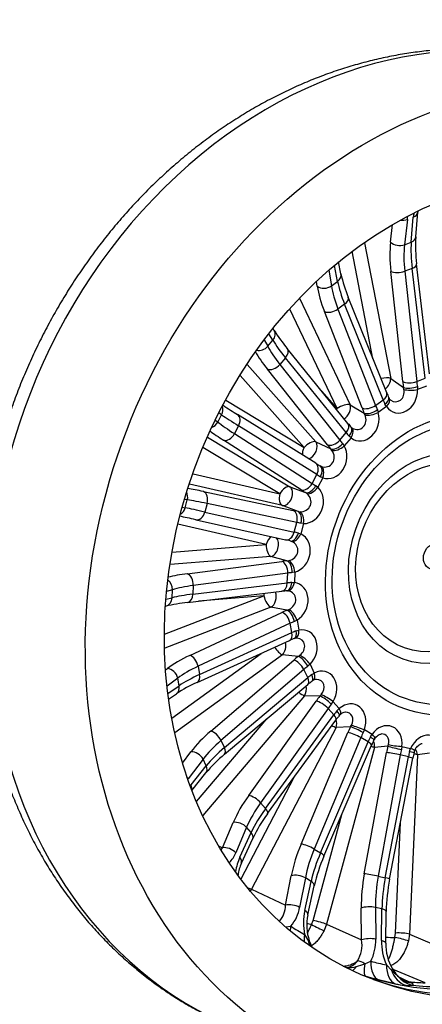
# Model space of a CAD drawing. Header units: millimetres. Extents: x 0 to 2285, y 0 to 1615.
# Tile 7 of 18: x 1395 to 1592, y 259 to 740. Entities that reach past the tile are written whole.
import ezdxf

# ---------------------------------------------------------------- set-up
doc = ezdxf.new("R2010")
doc.units = ezdxf.units.MM
doc.header["$LTSCALE"] = 7.692308
doc.layers.add('CAP500C', color=7, linetype='Continuous')
doc.layers.add('Default', color=7, linetype='Continuous')

# ---------------------------------------------------------------- blocks, each defined once
blk = doc.blocks.new('SE1')
at = {"layer": 'CAP500C', "color": 7, "linetype": 'Continuous'}
for p, q in [((1588.68, 633.86), (1589.66, 646.01)), ((1576.35, 631.36), (1577.32, 639.99)), ((1584.55, 642.4), (1583.16, 630.09)), ((1586.46, 631.37), (1587.43, 643.51)), ((1563.69, 631.08), (1576.41, 564.79)), ((1583.16, 630.09), (1586.46, 631.37)), ((1567.74, 574.4), (1557.67, 626.9)), ((1552.13, 615.79), (1550.97, 621.65)), ((1595.41, 567.03), (1589.06, 620.67)), ((1546.24, 617.65), (1547.45, 609.99)), ((1550.45, 612.17), (1548.9, 619.93)), ((1582.3, 563.23), (1576.45, 617.07)), ((1586.84, 618.48), (1583.25, 617.1)), ((1583.25, 617.1), (1589.1, 563.26)), ((1593.18, 564.84), (1586.84, 618.48)), ((1540.54, 609.86), (1540.18, 612.16)), ((1547.45, 609.99), (1550.45, 612.17)), ((1531.87, 603.91), (1556.64, 551.84)), ((1574.46, 557.67), (1555.67, 604.42)), ((1550.31, 550.02), (1527.2, 598.61)), ((1562.42, 550.33), (1544.08, 597.4)), ((1553.92, 601.03), (1550.65, 598.65)), ((1550.65, 598.65), (1568.99, 551.58)), ((1572.71, 554.29), (1553.92, 601.03)), ((1519.53, 588.22), (1518.97, 589.16)), ((1514.66, 583.62), (1516.36, 580.44)), ((1516.36, 580.44), (1518.86, 583.38)), ((1518.86, 583.38), (1516.94, 586.59)), ((1555.54, 542.81), (1525.89, 579.35)), ((1525.03, 574.8), (1522.3, 571.6)), ((1554.67, 538.26), (1525.03, 574.8)), ((1506.37, 571.61), (1539.84, 533.79)), ((1545.5, 532.27), (1516.23, 569.26)), ((1522.3, 571.6), (1551.57, 534.61)), ((1534.14, 531), (1502.95, 566.25)), ((1576.41, 564.79), (1582.69, 560.37)), ((1589.1, 563.26), (1593.18, 564.84)), ((1542.85, 558.46), (1550.31, 550.02)), ((1582.89, 559.41), (1582.69, 560.37)), ((1589.43, 560.8), (1589.55, 559.31)), ((1593.93, 560.99), (1589.55, 559.31)), ((1495.86, 554.07), (1534.14, 531)), ((1568.99, 551.58), (1572.71, 554.29)), ((1556.64, 551.84), (1563.46, 547.82)), ((1569.89, 549.43), (1570.35, 548.07)), ((1574.33, 550.97), (1570.35, 548.07)), ((1574.33, 550.97), (1573.62, 552.15)), ((1490.73, 544.47), (1492.02, 543.46)), ((1492.02, 543.46), (1493.85, 546.96)), ((1493.85, 546.96), (1492.45, 547.93)), ((1539.82, 523.34), (1501.65, 547.09)), ((1563.88, 546.95), (1563.46, 547.82)), ((1502.13, 541.59), (1500.13, 537.78)), ((1540.3, 517.84), (1502.13, 541.59)), ((1487, 536.05), (1527.15, 511.85)), ((1532.7, 510.3), (1494.8, 534.58)), ((1500.13, 537.78), (1538.03, 513.5)), ((1551.57, 534.61), (1554.67, 538.26)), ((1557.05, 535.7), (1553.73, 531.79)), ((1557.05, 535.7), (1556.08, 536.58)), ((1522.3, 508.36), (1484.75, 530.99)), ((1539.84, 533.79), (1547.12, 530.3)), ((1547.72, 529.59), (1547.12, 530.3)), ((1552.96, 532.91), (1553.73, 531.79)), ((1542.05, 521.99), (1541.9, 522.08)), ((1542.06, 522), (1542.48, 521.8)), ((1479.9, 518.16), (1522.3, 508.36)), ((1538.03, 513.5), (1540.3, 517.84)), ((1543.26, 516.22), (1540.83, 511.57)), ((1543.26, 516.22), (1542.09, 516.74)), ((1523.54, 502.62), (1478.1, 513.12)), ((1527.15, 511.85), (1534.77, 509)), ((1539.81, 512.38), (1540.83, 511.57)), ((1477.12, 505.39), (1475.68, 505.59)), ((1476.09, 501.57), (1477.12, 505.39)), ((1484.99, 509.52), (1528.78, 500.29)), ((1535.52, 508.49), (1534.77, 509)), ((1474.62, 501.86), (1476.09, 501.57)), ((1486.78, 503.66), (1485.65, 499.49)), ((1530.57, 494.43), (1486.78, 503.66)), ((1531.16, 499.77), (1523.54, 502.62)), ((1481.37, 495.69), (1525, 485.89)), ((1485.65, 499.49), (1529.28, 489.69)), ((1531.16, 499.77), (1532.06, 499.63)), ((1515.6, 483.63), (1472.51, 493.59)), ((1529.28, 489.69), (1530.57, 494.43)), ((1533.9, 493.86), (1532.53, 488.79)), ((1533.9, 493.86), (1532.61, 493.99)), ((1531.32, 489.23), (1532.53, 488.79)), ((1469.78, 479.91), (1515.6, 483.63)), ((1527.43, 485.32), (1527.26, 485.38)), ((1528.12, 485.09), (1527.43, 485.32)), ((1517.93, 477.82), (1468.68, 473.81)), ((1525.74, 475.67), (1517.93, 477.82)), ((1477.12, 469.34), (1523.23, 475.38)), ((1525.74, 475.67), (1526.66, 475.78)), ((1526.14, 469.63), (1480.03, 463.58)), ((1525.93, 464.81), (1526.14, 469.63)), ((1529.61, 470.15), (1528.29, 469.88)), ((1529.61, 470.15), (1529.38, 464.99)), ((1479.85, 459.35), (1525.93, 464.81)), ((1480.03, 463.58), (1479.85, 459.35)), ((1528.08, 465.04), (1529.38, 464.99)), ((1465.95, 439.8), (1514.5, 458.51)), ((1466.67, 456.88), (1469.64, 457.62)), ((1469.82, 461.51), (1467, 460.65)), ((1469.64, 457.62), (1469.82, 461.51)), ((1477.22, 455.28), (1523.3, 460.74)), ((1514.5, 458.51), (1482.52, 455.91)), ((1517.93, 452.95), (1466.15, 432.99)), ((1466.41, 453.42), (1466.61, 453.47)), ((1525.78, 451.52), (1517.93, 452.95)), ((1478.34, 429.42), (1523.32, 450.44)), ((1525.78, 451.52), (1526.66, 451.86)), ((1527.32, 445.12), (1482.34, 424.1)), ((1528.2, 440.55), (1527.32, 445.12)), ((1530.68, 446.7), (1529.43, 446.04)), ((1530.68, 446.7), (1531.61, 441.81)), ((1483.11, 420.09), (1528.2, 440.55)), ((1530.31, 441.46), (1531.61, 441.81)), ((1481.97, 416.26), (1527.06, 436.71)), ((1469.63, 398.78), (1513.14, 430.4)), ((1523.55, 429.72), (1471.07, 391.59)), ((1531.26, 428.95), (1523.55, 429.72)), ((1531.26, 428.95), (1532.06, 429.51)), ((1482.34, 424.1), (1483.11, 420.09)), ((1488.56, 392.49), (1529.04, 427.15)), ((1537.03, 425.11), (1535.93, 424.11)), ((1537.03, 425.11), (1539.07, 420.83)), ((1466.49, 422.34), (1467.43, 423.05)), ((1534.03, 422.57), (1493.55, 387.91)), ((1495.22, 384.39), (1535.94, 418.57)), ((1535.94, 418.57), (1534.03, 422.57)), ((1537.84, 420.09), (1539.07, 420.83)), ((1472.43, 418.3), (1467.21, 414.36)), ((1467.62, 410.8), (1473.14, 414.61)), ((1473.14, 414.61), (1472.43, 418.3)), ((1495.29, 381.12), (1536, 415.29)), ((1467.99, 408.03), (1471.78, 410.65)), ((1534.39, 409.69), (1484.68, 351.23)), ((1541.82, 409.52), (1534.39, 409.69)), ((1541.82, 409.52), (1542.48, 410.25)), ((1507.09, 361.06), (1540, 407.12)), ((1548.24, 406.85), (1547.37, 405.58)), ((1548.24, 406.85), (1551.24, 403.46)), ((1545.81, 403.52), (1512.9, 357.46)), ((1515.36, 354.68), (1548.62, 400.35)), ((1548.62, 400.35), (1545.81, 403.52)), ((1550.18, 402.4), (1551.24, 403.46)), ((1481.61, 358.1), (1515.86, 398.38)), ((1516.34, 352.16), (1549.6, 397.83)), ((1556.73, 394.54), (1549.71, 394.25)), ((1556.73, 394.54), (1557.22, 395.39)), ((1549.71, 394.25), (1508.38, 315.19)), ((1532.65, 337.27), (1555.45, 391.7)), ((1563.55, 393.17), (1562.96, 391.71)), ((1563.55, 393.17), (1567.3, 390.9)), ((1566.48, 389.58), (1567.3, 390.9)), ((1493.55, 387.91), (1495.22, 384.39)), ((1561.86, 389.27), (1539.07, 334.84)), ((1542.15, 332.98), (1565.37, 387.15)), ((1543.8, 331.33), (1567.03, 385.5)), ((1565.37, 387.15), (1561.86, 389.27)), ((1574.99, 385.04), (1568.49, 384.43)), ((1574.99, 385.04), (1575.27, 385.95)), ((1581.9, 384.99), (1581.64, 383.44)), ((1581.9, 384.99), (1586.15, 384)), ((1474.76, 376.84), (1478.91, 382.39)), ((1568.49, 384.43), (1545.1, 298.1)), ((1563.52, 322.75), (1574.34, 381.94)), ((1581.08, 380.79), (1570.27, 321.59)), ((1585.06, 379.87), (1581.08, 380.79)), ((1589.43, 380.92), (1585.57, 293.2)), ((1585.63, 382.52), (1586.15, 384)), ((1595.34, 381.66), (1589.43, 380.92)), ((1484.78, 378.71), (1477.59, 369.09)), ((1478.93, 366.26), (1486.32, 375.48)), ((1486.32, 375.48), (1484.78, 378.71)), ((1573.76, 320.78), (1585.06, 379.87)), ((1575.87, 320.1), (1587.17, 379.19)), ((1479.33, 363.45), (1486.19, 372)), ((1503.35, 320.32), (1529.29, 369.93)), ((1512.9, 357.46), (1515.36, 354.68)), ((1538.51, 299.95), (1552.52, 351.67)), ((1494.22, 335.45), (1499.53, 347.85)), ((1578.79, 293.77), (1581.16, 347.74)), ((1506.04, 345.44), (1500.73, 333.05)), ((1502.71, 330.81), (1508.3, 342.88)), ((1508.3, 342.88), (1506.04, 345.44)), ((1503.49, 327.94), (1509.08, 340.01)), ((1492.62, 336.23), (1494.22, 335.45)), ((1539.07, 334.84), (1542.15, 332.98)), ((1525.09, 307.37), (1527.89, 321.78)), ((1534.74, 320.75), (1531.95, 306.34)), ((1534.42, 304.85), (1537.57, 319.04)), ((1537.57, 319.04), (1534.74, 320.75)), ((1570.27, 321.59), (1573.76, 320.78)), ((1508.38, 315.19), (1507.85, 314.41)), ((1508.38, 315.19), (1525.09, 307.37)), ((1535.92, 302.68), (1539.07, 316.88)), ((1562.22, 290.43), (1562.05, 305.97)), ((1568.94, 306.33), (1569.11, 290.79)), ((1572.15, 305.59), (1568.94, 306.33)), ((1571.91, 290.15), (1572.15, 305.59)), ((1573.97, 288.8), (1574.21, 304.25)), ((1537.75, 297.96), (1538.51, 299.95)), ((1525.25, 296.89), (1527.65, 297.14)), ((1545.1, 298.1), (1543.89, 295.01)), ((1545.1, 298.1), (1562.22, 290.43)), ((1578.48, 291.68), (1578.79, 293.77)), ((1534.36, 293.09), (1536.22, 289.89)), ((1585.57, 293.2), (1585.07, 289.95)), ((1585.57, 293.2), (1603.07, 285.78)), ((1563.77, 278.72), (1566.68, 280)), ((1574.29, 278.24), (1576.84, 275.7)), ((1578.63, 269.01), (1570.51, 270.89)), ((1583.42, 270.35), (1582.59, 270.77)), ((1585.36, 270.03), (1586.61, 269.44))]:
    blk.add_line(p, q, dxfattribs=at)
for centre, radius, start, end in [((1611.4, 640.97), 24.1, 169.0498, 173.9518), ((1609.79, 643.63), 20.24, 172.0044, 173.1518), ((1573.22, 644.3), 11.49, 350.4923, 358.0929), ((1656.33, 629.2), 67.81, 176.0568, 187.2266), ((1616.23, 629.51), 65.55, 192.0769, 202.5034), ((1587.05, 629.99), 79.4, 211.7392, 219.6212), ((1642.77, 585.41), 73.72, 202.1055, 204.0594), ((1577.18, 555.89), 1.77, 196.9526, 221.1365), ((1589.28, 692.6), 169.82, 236.089, 237.5651), ((1644.04, 776.27), 269.81, 237.2805, 238.1488), ((1634.12, 606.89), 101.4, 219.1972, 220.5613), ((1558.04, 541.54), 1.09, 211.6106, 235.8172), ((1557.88, 541.16), 0.694, 229.1904, 251.791), ((1700.53, 782.14), 304.64, 238.1619, 238.6144), ((1536.73, 345.24), 116.28, 95.4491, 96.6328), ((1525.83, 459.45), 1.55, 76.0198, 95.1702), ((1486.85, 366.81), 88.99, 96.2125, 103.1459), ((1529.9, 436.44), 1.37, 90.5769, 113.7306), ((1530.28, 436.02), 1.88, 79.5026, 102.3509), ((1558.52, 366.77), 76.69, 112.3599, 114.2156), ((1508.67, 355.62), 66.26, 113.7603, 123.8303), ((1579.37, 363.22), 67.76, 127.5743, 129.7912), ((1539.44, 415.1), 2.3, 109.7818, 132.3934), ((1540.01, 414.88), 2.78, 87.1723, 119.5181), ((1603.55, 358.22), 66.93, 141.3504, 143.717), ((1553.68, 398.08), 3.09, 125.4202, 145.6434), ((1554.49, 397.92), 3.76, 93.7483, 134.1208), ((1630.13, 358.16), 68.77, 154.1849, 156.578), ((1571.51, 386.5), 3.66, 139.1508, 158.1568), ((1537.45, 329.92), 66.32, 129.4708, 140.6182), ((1657.39, 365.5), 71.53, 166.628, 168.97), ((1591.55, 381.13), 3.87, 151.7739, 170.4596), ((1497.27, 352.4), 22.99, 142.9265, 144.2765), ((1575.03, 308.82), 72.95, 143.5584, 154.6924), ((1487.15, 338.18), 14.52, 316.1854, 339.3083), ((1527.37, 319.92), 26.96, 156.1606, 171.7608), ((1524.34, 318.9), 22.7, 156.6105, 171.5683), ((1619.1, 298.68), 82.07, 156.5569, 167.1917), ((1666.64, 302.55), 92.44, 169.0571, 178.9495), ((1513.08, 307.49), 12.01, 318.8859, 359.4532), ((1513.57, 309.32), 18.62, 319.1475, 350.8016), ((1562.84, 298.83), 29.04, 168.0291, 191.3864), ((1559.47, 297.7), 24.06, 168.0844, 198.532), ((1672.02, 364.34), 154.87, 208.7337, 209.8906), ((1556.12, 296.27), 20.44, 197.7339, 206.7697), ((1547.35, 288.05), 15.06, 328.5843, 9.1008), ((1547.05, 290.08), 22.07, 332.8051, 1.8454), ((1601.17, 289.79), 29.26, 179.2981, 203.2493), ((1597.67, 288.42), 23.69, 179.0925, 210.7082), ((1554.18, 284.24), 7.26, 273.3011, 326.1429), ((1555.69, 290.78), 13.9, 266.2954, 286.9703), ((1550.92, 313.36), 36.95, 283.8103, 290.3434), ((1636.23, 334.14), 83.32, 224.5344, 227.3493), ((1590.84, 283.94), 15.54, 209.3803, 237.9468), ((1599.3, 378.82), 111.71, 251.581, 255.0613), ((1588.01, 280.78), 11.43, 223.9023, 262.956), ((1588.99, 282.95), 13.72, 246.1871, 260.0319), ((1587.68, 312.66), 44.59, 258.2805, 265.0934), ((1584.98, 277.44), 9.27, 263.1501, 282.221)]:
    blk.add_arc(centre, radius, start, end, dxfattribs=at)
for centre, major_axis, ratio, start_param, end_param in [((1592.23, 479.78), (84.99, 235.11), 0.827748, 0, 3.141593), ((1628.35, 466.72), (69.5, 192.25), 0.827748, 3.165575, 6.259203), ((1635.26, 464.22), (-69.56, -192.41), 0.827748, 0.014006, 3.127587), ((1584.67, 646.41), (-4.98, 0.4), 0.665097, 2.210117, 3.14929), ((1581.79, 645.3), (4.97, -0.56), 0.651094, 4.641755, 5.373095), ((1608.15, 600.03), (-20.54, 51.02), 0.484542, 0.731353, 1.044267), ((1580.4, 632.99), (4.97, -0.56), 0.651094, 3.833643, 5.373095), ((1612.64, 601.83), (-17.26, 46.93), 0.423841, 0.745088, 1.058003), ((1583.7, 634.26), (-4.98, 0.4), 0.665097, 2.210117, 3.141593), ((1612.21, 601.67), (-18.75, 46.36), 0.487414, 0.730553, 1.043467), ((1584.1, 620.08), (-4.97, -0.59), 0.443994, 2.101503, 3.140606), ((1547.23, 614.81), (-4.9, -0.98), 0.759446, 2.127654, 3.141593), ((1580.51, 618.7), (4.97, 0.54), 0.439468, 3.711064, 5.247309), ((1581.35, 584.76), (-28.63, 41), 0.323571, 0.638168, 0.951082), ((1544.23, 612.63), (4.94, 0.78), 0.748523, 3.759463, 5.298915), ((1577.27, 581.69), (-33.12, 43.92), 0.38427, 0.625305, 0.938219), ((1580.96, 584.47), (-30.18, 39.87), 0.387137, 0.624546, 0.93746), ((1551.03, 602.55), (-4.64, -1.86), 0.549204, 2.006558, 3.14076), ((1547.77, 600.18), (4.66, 1.82), 0.545674, 3.617788, 5.154033), ((1515.24, 585.65), (-4.29, -2.57), 0.826858, 1.969448, 3.141593), ((1554, 559.38), (-37.43, 33.17), 0.199116, 0.565879, 0.878793), ((1550.61, 555.25), (-42.58, 34.83), 0.259809, 0.600767, 0.869746), ((1512.74, 582.71), (4.41, 2.35), 0.81976, 3.912811, 5.151766), ((1553.67, 558.99), (-38.77, 31.59), 0.262679, 0.556265, 0.869179), ((1522.01, 576.2), (-3.88, -3.15), 0.625009, 1.867048, 3.140024), ((1519.29, 573), (3.92, 3.1), 0.622715, 3.47997, 5.016215), ((1572.35, 563.16), (4.91, 0.94), 0.327344, 0.538174, 1.652519), ((1572.35, 563.16), (2.88, 4.09), 0.700374, 4.267801, 5.537405), ((1586.36, 564.87), (4.97, 0.54), 0.439468, 3.711064, 5.247309), ((1602.47, 552.39), (-13.07, 32.47), 0.484542, 1.044267, 1.134713), ((1606.53, 554.03), (-11.28, 27.8), 0.489327, 1.042925, 1.133371), ((1581.03, 557.95), (2.6, 9.86), 0.823368, 2.548782, 5.061414), ((1578.39, 558.9), (-1.42, 5.43), 0.804588, 2.393147, 4.596677), ((1586.75, 562), (4.94, 0.8), 0.3693, 3.689814, 5.225752), ((1586.91, 560.26), (5, 0.16), 0.24373, 3.769779, 5.260546), ((1569.82, 555.81), (-4.64, -1.86), 0.549204, 2.006558, 3.141593), ((1589.12, 544.49), (-17.15, 24.62), 0.321632, 0.9514, 1.041845), ((1570.89, 553.31), (-4.56, -2.05), 0.477428, 1.986202, 3.141287), ((1571.69, 551.92), (-4.05, -2.93), 0.489, 1.891723, 3.141339), ((1489.91, 548.76), (-2.85, -4.11), 0.86274, 1.72473, 2.637634), ((1552.95, 549.07), (3.74, 3.31), 0.511347, -4.440251, -4.337544), ((1552.95, 549.07), (4.52, 2.15), 0.434138, 0.440532, 1.976421), ((1552.95, 549.07), (2.54, 4.31), 0.676391, 4.05463, 5.734526), ((1566.1, 553.1), (4.66, 1.82), 0.545674, 3.617788, 5.154033), ((1583.54, 540.33), (-21.07, 27.95), 0.38427, 0.938219, 1.028665), ((1567.15, 550.59), (4.57, 2.03), 0.476132, 3.593667, 5.129604), ((1587.23, 543.11), (-18.14, 23.9), 0.389047, 0.936946, 1.027391), ((1532.44, 527.42), (-43.81, 24.11), 0.058952, 0.526868, 0.839782), ((1499.01, 542.84), (-2.64, -4.25), 0.666243, 1.688357, 3.141021), ((1562.16, 544.24), (2.59, 9.77), 0.838233, 2.811663, 5.324294), ((1559.52, 545.19), (-2.18, 5.06), 0.852591, 2.280365, 4.693035), ((1567.71, 549.03), (4.82, 1.35), 0.366232, 3.696057, 5.186824), ((1529.98, 522.51), (-49.24, 24.53), 0.119635, 0.61882, 0.836177), ((1488.08, 545.26), (3.09, 3.93), 0.85995, 4.076917, 4.917596), ((1532.2, 526.96), (-44.81, 22.21), 0.122515, 0.522965, 0.835879), ((1551.66, 539.66), (-3.88, -3.15), 0.625009, 1.867048, 3.141593), ((1553.29, 537.7), (-3.79, -3.26), 0.554305, 1.850755, 3.141308), ((1554.41, 536.65), (-3.01, -3.99), 0.543554, 1.737428, 3.141863), ((1497.01, 539.03), (2.7, 4.21), 0.665342, 3.302502, 4.838747), ((1536.78, 530.05), (3.74, 3.31), 0.511347, 0.307044, 1.842934), ((1548.55, 536.01), (3.92, 3.1), 0.622715, 3.47997, 5.016215), ((1570.43, 527.09), (-23.29, 18.92), 0.264592, 0.868794, 0.959239), ((1572.01, 528.95), (-22.43, 19.93), 0.19718, 0.878995, 0.96944), ((1536.78, 530.05), (2.58, 4.28), 0.553709, 1.680025, 2.521362), ((1536.78, 530.05), (2.16, 4.51), 0.660806, 3.676391, 5.929814), ((1543.79, 526.69), (-3.19, 4.34), 0.905696, 2.200235, 4.712866), ((1546.42, 525.74), (2.85, 9.62), 0.850939, 3.102599, 5.615231), ((1567.38, 523.36), (-27.1, 22.16), 0.259809, 0.869746, 0.960191), ((1550.18, 534.03), (3.81, 3.24), 0.553462, 3.458742, 4.994679), ((1551.09, 532.75), (4.3, 2.55), 0.463776, 3.586119, 5.076886), ((1537.18, 519.09), (-2.64, -4.25), 0.666243, 1.688357, 3.141593), ((1539.27, 517.81), (-2.6, -4.27), 0.596353, 1.682759, 3.141544), ((1540.62, 517.17), (-1.64, -4.72), 0.561066, 1.563299, 3.054066), ((1558.45, 509.28), (-26.27, 14.5), 0.057023, 0.839815, 0.93026), ((1519.54, 495.84), (-52.8, 15.43), 0.084502, -0.833013, -0.619973), ((1524.94, 507.41), (2.58, 4.28), 0.553709, 0.144135, 1.680025), ((1524.94, 507.41), (1.75, 4.68), 0.654682, 3.25359, 6.124286), ((1534.91, 514.75), (2.7, 4.21), 0.665342, 3.302502, 4.838747), ((1555.08, 502.62), (-31.33, 15.61), 0.119635, 0.836177, 0.926623), ((1534.91, 503.71), (3.33, 9.43), 0.856787, 3.417341, 5.929973), ((1536.99, 513.44), (2.62, 4.26), 0.596021, 3.291106, 4.827043), ((1538.19, 512.52), (3.39, 3.67), 0.529715, 3.441539, 4.932306), ((1557.3, 507.07), (-26.9, 13.29), 0.124434, 0.835673, 0.926119), ((1472.97, 506.66), (-0.69, -4.95), 0.864645, 1.433174, 2.231963), ((1518.15, 491.06), (-47.98, 14.12), 0.087384, -0.832784, -0.51987), ((1483.59, 504.73), (-1.03, -4.89), 0.670096, 1.491285, 3.02753), ((1524.94, 507.41), (-1.13, -4.87), 0.558336, 4.645285, 6.181175), ((1532.27, 504.67), (-4.8, 2.23), 0.943559, 1.943772, 4.456403), ((1471.94, 502.83), (0.99, 4.9), 0.866354, 3.78418, 4.627545), ((1518.01, 490.55), (-48.54, 12.04), 0.023821, -0.835183, -0.522269), ((1550.77, 491.59), (-33.6, 9.82), 0.084502, -0.923458, -0.833013), ((1527.38, 495.51), (-1.03, -4.89), 0.670096, 1.491285, 3.02753), ((1516.8, 485.7), (-53.37, 13.35), 0.026713, -0.835194, -0.615809), ((1482.47, 500.57), (1.1, 4.88), 0.670649, 3.105581, 3.141593), ((1482.47, 500.57), (1.1, 4.88), 0.670649, 3.141593, 4.641826), ((1529.77, 494.99), (-1.09, -4.88), 0.600706, 1.499784, 3.035722), ((1531.26, 494.82), (-0.1, -5), 0.540342, 1.390113, 2.88088), ((1549.37, 486.81), (-28.78, 8.51), 0.089305, -0.92307, -0.832625), ((1518.24, 482.68), (-1.13, -4.87), 0.558336, 3.535322, 4.645285), ((1518.24, 482.68), (-1.33, -4.82), 0.658435, 0.306388, 2.778825), ((1547.5, 479.55), (-33.96, 8.49), 0.026713, -0.925639, -0.835194), ((1526.1, 490.77), (1.1, 4.88), 0.670649, 3.141593, 4.641826), ((1528.48, 490.23), (1.12, 4.87), 0.600909, 3.108175, 4.644112), ((1529.89, 489.74), (2.11, 4.53), 0.559554, 3.271865, 4.762632), ((1548.72, 484.4), (-29.13, 7.19), 0.021894, -0.925616, -0.835171), ((1528.39, 479.66), (3.86, 9.25), 0.853138, 3.735231, 6.247862), ((1518.24, 482.68), (0.41, -4.98), 0.524913, 4.477322, 6.013212), ((1525.75, 480.61), (-5.29, -0.86), 0.917899, 1.593657, 4.106289), ((1545.69, 467.94), (-34.94, 2.21), 0.227066, -0.949002, -0.858557), ((1522.93, 470.53), (0.65, -4.96), 0.636306, 1.30666, 2.842905), ((1525.44, 470.81), (0.49, -4.98), 0.567069, 1.326436, 2.862373), ((1526.97, 471.11), (1.35, -4.81), 0.482794, 1.238222, 2.728989), ((1512.41, 457.63), (-54.9, 3.48), 0.227066, -0.858557, -0.607175), ((1476.82, 464.48), (0.65, -4.96), 0.636306, 1.30666, 2.842905), ((1545.38, 463.08), (-29.94, 1.99), 0.231852, -0.948151, -0.857705), ((1465.58, 462.21), (1.45, -4.78), 0.832444, 1.180036, 2.293481), ((1512.1, 452.77), (-49.9, 3.26), 0.229938, -0.85805, -0.545136), ((1522.72, 465.71), (-0.59, 4.97), 0.638275, 3.141593, 4.45619), ((1525.22, 465.97), (-0.47, 4.98), 0.567792, 3.142738, 4.470468), ((1545.27, 460.63), (-30, 0.66), 0.16444, -0.957005, -0.86656), ((1526.74, 465.95), (0.61, 4.96), 0.551261, 3.0959, 4.586667), ((1527.32, 455.22), (-4.21, -9.17), 0.841678, 0.891334, 3.403965), ((1465.41, 458.32), (-1.2, 4.85), 0.838536, 3.141593, 4.365215), ((1512.08, 452.26), (-50, 1.16), 0.166375, -0.866396, -0.553482), ((1476.63, 460.25), (-0.59, 4.97), 0.638275, 3.142835, 4.45619), ((1517.14, 457.56), (0.41, -4.98), 0.524913, 4.2177, 4.477322), ((1517.14, 457.56), (1.8, -4.67), 0.455719, 4.3358, 5.87169), ((1517.14, 457.56), (-0.9, -4.92), 0.67181, 0.501401, 2.29808), ((1524.68, 456.17), (-5, -2.27), 0.865231, 4.035977, 4.087449), ((1524.68, 456.17), (-5, -2.27), 0.865231, 1.574818, 4.035977), ((1545.96, 444.3), (-34.49, -5.97), 0.356146, -1.008782, -0.918336), ((1524.12, 445.83), (2.12, -4.53), 0.567174, 1.158318, 2.694563), ((1526.57, 446.91), (1.91, -4.62), 0.497734, 1.182661, 2.718599), ((1528.04, 447.66), (2.58, -4.28), 0.392345, 1.119549, 2.610316), ((1546.75, 439.7), (-29.58, -5.02), 0.360924, -1.007568, -0.917122), ((1525, 441.27), (-2.07, 4.55), 0.570426, 3.141593, 4.306213), ((1547.2, 437.37), (-29.35, -6.25), 0.29351, -1.021236, -0.930791), ((1527.45, 442.32), (-1.89, 4.63), 0.498928, 3.142513, 4.326196), ((1528.98, 442.77), (-0.9, 4.92), 0.5054, 3.14518, 4.426032), ((1529.12, 433.01), (-4.65, -3.1), 0.815408, 1.659788, 3.925492), ((1531.76, 432.06), (-4.31, -9.22), 0.826911, 1.160633, 3.673265), ((1521.71, 433.75), (2.94, -4.05), 0.355468, 4.540134, 5.765238), ((1521.71, 433.75), (-0.49, -4.98), 0.693896, 0.697961, 2.057408), ((1513.9, 419.78), (-54.2, -9.38), 0.356146, -0.918336, -0.605422), ((1479.14, 424.82), (2.12, -4.53), 0.567174, 1.158318, 2.694563), ((1551.56, 422.3), (-31.84, -14.53), 0.462953, -1.105601, -1.015155), ((1533.1, 424.92), (3.05, -3.96), 0.397425, 1.077086, 2.613023), ((1534.39, 426.06), (3.54, -3.53), 0.275158, 1.037199, 2.527966), ((1514.7, 415.18), (-49.29, -8.43), 0.359013, -0.917613, -0.604699), ((1530.88, 423.12), (3.25, -3.8), 0.467413, 1.054438, 2.590682), ((1553.4, 418.26), (-27.33, -12.38), 0.467736, -1.104244, -1.013799), ((1468.23, 418.45), (3.01, -3.99), 0.768332, 1.012268, 2.55172), ((1514.79, 414.69), (-48.92, -10.36), 0.295448, -0.930494, -0.61758), ((1479.91, 420.81), (-2.07, 4.55), 0.570426, 3.142372, 4.306213), ((1554.37, 416.23), (-26.87, -13.35), 0.400315, -1.119819, -1.029374), ((1532.79, 419.12), (-3.21, 3.83), 0.471725, 3.141593, 4.20063), ((1535.01, 420.9), (-3.04, 3.97), 0.399009, 3.142133, 4.220074), ((1536.43, 421.78), (-2.21, 4.48), 0.425097, 3.137588, 4.295836), ((1541.42, 411.75), (-4.2, -9.37), 0.813211, 1.406185, 3.918817), ((1468.94, 414.77), (-2.84, 4.11), 0.778391, 3.141593, 4.185971), ((1531.63, 412.87), (-0.12, -5), 0.723186, 0.89748, 1.919684), ((1538.78, 412.71), (-4.26, -3.72), 0.774273, 1.779627, 3.844761), ((1531.63, 412.87), (3.81, -3.24), 0.230992, 4.86936, 5.694905), ((1562.11, 403.42), (-26.48, -22.89), 0.540203, -1.240249, -1.149804), ((1544.57, 406.34), (3.9, -3.12), 0.272979, 1.009773, 2.54571), ((1545.61, 407.8), (4.25, -2.64), 0.13922, 0.989749, 2.480516), ((1542.75, 403.94), (4.07, -2.91), 0.343821, 0.992772, 2.529017), ((1564.86, 400.24), (-22.73, -19.58), 0.545002, -1.239106, -1.148661), ((1555.63, 395.69), (-3.93, -9.55), 0.803579, 1.63626, 4.148891), ((1566.29, 398.63), (-22.23, -20.15), 0.477569, -1.252225, -1.161779), ((1545.56, 400.77), (-4.04, 2.94), 0.3489, 3.141593, 4.137439), ((1547.39, 403.16), (-3.89, 3.14), 0.274844, 3.142338, 4.152245), ((1548.6, 404.42), (-3.26, 3.79), 0.315824, 3.137102, 4.201682), ((1552.99, 396.65), (-3.82, -4.18), 0.743586, 1.917754, 3.7623), ((1546.24, 396.36), (4.43, -2.32), 0.090775, -1.20074, -0.624477), ((1546.24, 396.36), (0.21, -5), 0.757686, 1.102168, 1.879156), ((1576.89, 388.96), (-18.21, -29.89), 0.582605, -1.406516, -1.316071), ((1560.2, 392.43), (4.5, -2.18), 0.132876, 0.977728, 2.513666), ((1560.91, 394.12), (4.72, -1.66), 0.006206, 3.817308, 5.308075), ((1573.43, 384.96), (-3.57, -9.72), 0.799672, 1.858627, 4.371259), ((1523.94, 384.86), (-50.04, -22.84), 0.462953, -1.015155, -0.702241), ((1490.4, 388.46), (3.25, -3.8), 0.467413, 1.054438, 2.590682), ((1558.92, 389.58), (4.61, -1.93), 0.20482, 0.968243, 2.504488), ((1580.36, 386.85), (-15.63, -25.61), 0.58742, -1.405995, -1.315549), ((1564.66, 391.86), (-4.05, 2.94), 0.185028, 3.136679, 4.143113), ((1570.79, 385.92), (-3.35, -4.53), 0.723995, 2.069977, 3.7202), ((1593.61, 380.3), (-3.18, -9.84), 0.802074, 2.080189, 4.59282), ((1525.78, 380.83), (-45.53, -20.69), 0.465823, -1.014346, -0.701432), ((1582.15, 385.77), (-15.36, -25.77), 0.519976, -1.411947, -1.321502), ((1562.43, 387.47), (-4.6, 1.97), 0.21032, 3.141593, 4.111573), ((1563.73, 390.3), (-4.49, 2.19), 0.134896, 3.142386, 4.119729), ((1564.54, 385.33), (4.83, -1.31), 0.055629, 0.628329, 1.098202), ((1564.54, 385.33), (0.46, -4.98), 0.795044, 1.315444, 1.962726), ((1594.9, 379.91), (-7.78, -34.12), 0.587238, 4.6958, 4.786246), ((1578.94, 384.14), (4.86, -1.16), 0.013336, 3.768862, 5.304799), ((1579.26, 385.94), (4.96, -0.59), 0.151209, 3.799953, 5.29072), ((1480.75, 378.36), (4, -2.99), 0.676678, 0.9225, 2.461952), ((1525.98, 380.4), (-44.8, -22.21), 0.402253, -1.029023, -0.716109), ((1492.07, 384.95), (-3.21, 3.83), 0.471725, 3.142283, 4.20063), ((1578.28, 381.04), (4.92, -0.9), 0.059884, 0.97684, 2.513084), ((1598.84, 379.01), (6.65, 29.25), 0.592054, 1.553883, 1.644328), ((1600.87, 378.54), (-6.85, -29.21), 0.524609, 4.699182, 4.789627), ((1582.93, 383.22), (-4.86, 1.17), 0.011299, 2.163244, 3.140983), ((1583.51, 384.96), (-4.59, 1.99), 0.041623, 3.139712, 4.117956), ((1585.28, 380.54), (5, -0.22), 0.198241, 0.600056, 1.084521), ((1585.28, 380.54), (0.62, -4.96), 0.832714, 1.54252, 2.132412), ((1482.29, 375.13), (-3.9, 3.13), 0.690018, 3.141593, 4.087222), ((1582.26, 380.12), (-4.91, 0.94), 0.065429, 3.141593, 4.118949), ((1473.56, 368.73), (4, -2.99), 0.676678, 0.9225, 1.198614), ((1474.9, 365.91), (-3.9, 3.13), 0.690018, 3.426287, 4.087222), ((1541.83, 355.25), (-41.61, -35.98), 0.540203, 5.133382, 5.446296), ((1509.84, 357.88), (4.07, -2.91), 0.343821, 0.992772, 2.529017), ((1544.58, 352.07), (-37.86, -32.66), 0.543083, 5.134063, 5.446977), ((1544.88, 351.73), (-37.06, -33.56), 0.479502, -1.161482, -0.848568), ((1512.3, 355.1), (-4.04, 2.94), 0.3489, 3.14248, 4.137439), ((1502.28, 344.66), (4.6, -1.97), 0.563727, 0.889689, 2.429141), ((1504.54, 342.11), (-4.54, 2.1), 0.579439, 3.141593, 4.048026), ((1566.35, 332.98), (-28.62, -46.97), 0.582605, 4.967115, 5.280029), ((1536.13, 335.16), (4.61, -1.93), 0.20482, 0.968243, 2.504488), ((1496.98, 332.27), (4.6, -1.97), 0.563727, 0.889689, 2.429141), ((1569.82, 330.86), (-26.04, -42.69), 0.585494, 4.967425, 5.28034), ((1570.19, 330.64), (-25.6, -42.95), 0.521904, 4.961818, 5.274732), ((1539.21, 333.3), (-4.6, 1.97), 0.21032, 3.141593, 4.111573), ((1498.95, 330.04), (-4.54, 2.1), 0.579439, 3.136899, 4.048026), ((1531.36, 319.67), (4.91, -0.95), 0.437177, 0.897968, 2.437419), ((1595.83, 319.55), (-12.22, -53.62), 0.587238, 4.786246, 5.09916), ((1567.47, 321.85), (4.92, -0.9), 0.059884, 0.97684, 2.513084), ((1534.19, 317.96), (-4.88, 1.08), 0.454191, 3.141593, 4.051584), ((1599.78, 318.65), (-11.1, -48.75), 0.590128, 4.786052, 5.098966), ((1600.2, 318.55), (-11.4, -48.68), 0.526536, 4.789544, 5.102458), ((1570.96, 321.04), (-4.91, 0.94), 0.065429, 3.141593, 4.118949), ((1504.91, 317.3), (-4.43, 2.32), 0.090775, -4.240169, -3.76607), ((1528.57, 305.26), (4.91, -0.95), 0.437177, 0.897968, 2.437419), ((1531.04, 303.77), (-4.88, 1.08), 0.454191, 3.138175, 4.051584), ((1566, 305.07), (5, 0.05), 0.305653, 0.938001, 2.477453), ((1569.21, 304.33), (-5, 0.08), 0.322809, 3.141593, 4.087822), ((1597.72, 477.8), (64.46, 178.31), 0.827748, 3.156375, 3.171846), ((1541.15, 299), (-4.83, 1.31), 0.055629, 3.769922, 5.305811), ((1536.45, 299.96), (7.02, 10.94), 0.541138, -4.132297, -3.924596), ((1569.33, 479.51), (35.77, -200.08), 0.677103, -0.560191, -0.510394), ((1540.39, 297), (-4.48, 2.23), 0.077424, 0.979538, 2.505116), ((1581.43, 292.82), (-5, 0.22), 0.198241, 3.741649, 5.277538), ((1543.16, 295.91), (6.39, 11.32), 0.565853, 2.119738, 2.449768), ((1531.9, 288.48), (-4.75, -1.56), 0.007711, 2.709407, 3.144854), ((1547.45, 293.54), (6.23, 11.41), 0.830138, 2.291696, 2.485624), ((1566.17, 289.53), (5, 0.05), 0.305653, 0.938001, 2.477453), ((1568.97, 288.88), (-5, 0.08), 0.322809, 3.139444, 4.087822), ((1597.72, 477.8), (-64.46, -178.31), 0.827748, 0.264059, 0.292053), ((1581.12, 290.72), (-4.85, 1.21), 0.069048, 3.778987, 5.304565), ((1554.99, 291.24), (-5.72, -12.78), 0.804193, 0.350349, 0.967296), ((1562.06, 276.26), (-3.83, 3.21), 0.597463, 4.767642, 5.62678), ((1574.34, 283.28), (-3.31, -12.57), 0.549408, 5.117913, 6.207064), ((1570.97, 478.85), (54.66, -199.07), 0.716502, -0.39402, -0.344223), ((1561.6, 287.47), (-4.58, -12.17), 0.214235, 0.222898, 0.693061), ((1568.2, 285.12), (-4.09, -12.34), 0.206441, 5.324739, 6.238589), ((1581.94, 281.52), (-2.53, -12.75), 0.566834, 5.083375, 6.172526), ((1573, 273.73), (-4.29, -2.58), 0.11216, 2.606536, 3.145142), ((1586.81, 280.83), (-0.86, -12.97), 0.824817, 5.172212, 6.086063), ((1589.55, 281.01), (5.48, -11.79), 0.977568, 4.967237, 5.633049), ((1588.09, 283.59), (5.98, 12.66), 0.84312, 3.210936, 3.427167), ((1620.53, 469.55), (-69.34, -191.82), 0.827748, 0.207302, 0.253107), ((1625.14, 467.88), (-69.44, -192.1), 0.827748, 0.189794, 0.270615)]:
    blk.add_ellipse(centre, major_axis=major_axis, ratio=ratio, start_param=start_param, end_param=end_param, dxfattribs=at)
for centre, major_axis in [((1639.72, 462.61), (84.99, 235.11)), ((1639.72, 462.61), (69.56, 192.41)), ((1608.27, 473.98), (25.5, 70.53)), ((1607.41, 474.29), (23.85, 65.97)), ((1600.27, 476.87), (-17.82, -49.28)), ((1599.2, 477.26), (15.97, 44.18)), ((1597.82, 477.76), (2.17, 6.02))]:
    blk.add_ellipse(centre, major_axis=major_axis, ratio=0.827748, dxfattribs=at)
for points, knots in [([(1677.52, 714.74), (1676.81, 715.01), (1673.79, 716.16), (1667.71, 718.08), (1659.84, 720.28), (1651.77, 722.12), (1643.65, 723.59), (1635.44, 724.71), (1627.17, 725.45), (1618.84, 725.84), (1610.48, 725.86), (1602.09, 725.51), (1593.68, 724.79), (1585.26, 723.71), (1576.86, 722.26), (1568.47, 720.44), (1560.12, 718.27), (1551.81, 715.74), (1543.56, 712.85), (1535.38, 709.61), (1527.28, 706.02), (1519.28, 702.09), (1511.39, 697.83), (1503.62, 693.24), (1495.98, 688.32), (1488.49, 683.09), (1481.15, 677.55), (1473.98, 671.71), (1466.98, 665.58), (1460.18, 659.17), (1453.57, 652.5), (1447.17, 645.56), (1440.99, 638.37), (1435.04, 630.94), (1429.33, 623.29), (1423.86, 615.42), (1418.64, 607.35), (1413.68, 599.09), (1408.99, 590.65), (1404.58, 582.04), (1400.45, 573.27), (1396.6, 564.37), (1393.05, 555.34), (1389.8, 546.2), (1386.85, 536.95), (1384.21, 527.62), (1381.88, 518.22), (1379.87, 508.76), (1378.17, 499.25), (1376.8, 489.71), (1375.75, 480.15), (1375.02, 470.59), (1374.63, 461.04), (1374.56, 451.52), (1374.82, 442.04), (1375.41, 432.61), (1376.32, 423.26), (1377.57, 413.98), (1379.14, 404.81), (1381.03, 395.74), (1383.25, 386.8), (1385.78, 378), (1388.63, 369.35), (1391.79, 360.88), (1395.25, 352.58), (1399.01, 344.47), (1403.07, 336.57), (1407.41, 328.89), (1412.04, 321.44), (1416.93, 314.24), (1422.09, 307.28), (1427.51, 300.6), (1433.17, 294.18), (1439.08, 288.05), (1445.2, 282.21), (1451.55, 276.67), (1458.11, 271.44), (1464.86, 266.52), (1471.8, 261.93), (1478.92, 257.67), (1486.21, 253.73), (1493.61, 250.17), (1500.8, 247.06), (1505.08, 245.49), (1507.32, 244.67)], [0, 0, 0, 0, 0.003046, 0.01513, 0.027213, 0.039297, 0.051385, 0.063481, 0.075587, 0.087704, 0.099836, 0.111983, 0.124148, 0.136332, 0.148535, 0.160759, 0.173003, 0.185268, 0.197553, 0.209858, 0.222181, 0.234522, 0.246881, 0.259254, 0.271643, 0.284044, 0.296457, 0.308881, 0.321314, 0.333756, 0.346204, 0.358659, 0.371119, 0.383584, 0.396052, 0.408524, 0.420999, 0.433475, 0.445954, 0.458435, 0.470917, 0.4834, 0.495884, 0.508369, 0.520856, 0.533342, 0.54583, 0.558318, 0.570806, 0.583295, 0.595783, 0.608271, 0.620758, 0.633243, 0.645727, 0.658208, 0.670685, 0.683159, 0.695627, 0.708088, 0.720543, 0.732988, 0.745423, 0.757847, 0.770258, 0.782654, 0.795034, 0.807397, 0.819742, 0.832067, 0.844372, 0.856655, 0.868917, 0.881157, 0.893376, 0.905574, 0.917752, 0.929911, 0.942052, 0.954178, 0.96629, 0.978391, 0.990484, 1, 1, 1, 1]), ([(1568.71, 388.92), (1568.84, 389.09), (1569.2, 389.55), (1569.94, 390.25), (1570.8, 390.77), (1571.46, 391), (1571.72, 391.01), (1571.8, 391.01)], [0, 0, 0, 0, 0.120618, 0.38117, 0.63758, 0.895308, 1, 1, 1, 1]), ([(1588.1, 382.97), (1588.2, 383.18), (1588.46, 383.74), (1589.07, 384.67), (1589.91, 385.53), (1590.76, 386.1), (1591.43, 386.35), (1591.71, 386.37), (1591.82, 386.38)], [0, 0, 0, 0, 0.095367, 0.301002, 0.501386, 0.69793, 0.895996, 1, 1, 1, 1]), ([(1493.83, 334.28), (1493.83, 334.29), (1493.84, 334.3), (1493.98, 334.68), (1494.11, 335.06), (1494.22, 335.45)], [0.8710559, 0.8710559, 0.8710559, 0.8710559, 0.875, 0.875, 1, 1, 1, 1]), ([(1535.78, 293.68), (1535.81, 293.74), (1535.99, 294.09), (1536.4, 294.96), (1537.03, 296.33), (1537.51, 297.42), (1537.75, 297.96)], [0.7200004, 0.7200004, 0.7200004, 0.7200004, 0.7322912, 0.7952543, 0.8981094, 1, 1, 1, 1]), ([(1543.89, 295.01), (1543.75, 294.74), (1543.47, 294.19), (1543.01, 293.39), (1542.52, 292.6), (1541.97, 291.79), (1541.36, 290.95), (1540.41, 289.79), (1539.37, 288.74), (1538.36, 287.93), (1537.88, 287.6), (1537.69, 287.47)], [0, 0, 0, 0, 0.0442796, 0.0894009, 0.1354133, 0.1823634, 0.2383651, 0.2970692, 0.4227708, 0.4882477, 0.5323776, 0.5323776, 0.5323776, 0.5323776]), ([(1575.25, 280.8), (1575.53, 281.22), (1576.04, 282.23), (1576.68, 284.03), (1577.16, 285.75), (1577.5, 287.15), (1577.8, 288.42), (1578.13, 289.93), (1578.37, 291.1), (1578.48, 291.68)], [0.2719178, 0.2719178, 0.2719178, 0.2719178, 0.3954767, 0.53358, 0.6689633, 0.7322912, 0.7952543, 0.8981094, 1, 1, 1, 1]), ([(1585.07, 289.95), (1584.99, 289.66), (1584.83, 289.06), (1584.55, 288.17), (1584.24, 287.27), (1583.88, 286.33), (1583.44, 285.33), (1582.74, 283.91), (1581.93, 282.54), (1581.01, 281.29), (1580.24, 280.41), (1579.4, 279.6), (1578.46, 278.88), (1577.47, 278.32), (1576.76, 278.04), (1576.44, 277.94)], [0, 0, 0, 0, 0.0442796, 0.089401, 0.1354134, 0.1823634, 0.2383652, 0.2970692, 0.4227708, 0.4882477, 0.5555627, 0.6250208, 0.696133, 0.7750994, 0.8402161, 0.8402161, 0.8402161, 0.8402161]), ([(1593.16, 269.47), (1587.97, 271.66), (1582.77, 273.85), (1577.57, 276.05), (1577.53, 276.07), (1577.48, 276.08), (1577.44, 276.1)], [0, 0, 0, 0, 0.8066756, 0.8066756, 0.8066756, 0.8136628, 0.8136628, 0.8136628, 0.8136628]), ([(1580.57, 272.3), (1580.85, 272.16), (1581.13, 272.03), (1581.42, 271.9), (1582.73, 271.27), (1584.04, 270.65), (1585.36, 270.03)], [0.7146094, 0.7146094, 0.7146094, 0.7146094, 0.7653032, 0.7653032, 0.7653032, 1, 1, 1, 1]), ([(1586.61, 269.44), (1586.71, 269.38), (1586.8, 269.32), (1586.96, 269.2), (1587.03, 269.15), (1587.19, 268.99), (1587.25, 268.89), (1587.29, 268.71), (1587.27, 268.63), (1587.15, 268.5), (1587.06, 268.44), (1586.94, 268.39)], [0, 0, 0, 0, 0.125, 0.125, 0.25, 0.25, 0.5, 0.5, 0.75, 0.75, 1, 1, 1, 1])]:
    blk.add_open_spline(points, degree=3, knots=knots, dxfattribs=at)
blk.add_open_spline([(1576.43, 554.19), (1576.36, 554.18), (1576.13, 554.41), (1575.74, 554.85)], degree=3, dxfattribs=at)

msp = doc.modelspace()

# ---------------------------------------------------------------- block references
at = {"layer": 'Default'}
msp.add_blockref('SE1', (0, 0), dxfattribs=at)

doc.saveas('drawing.dxf')
